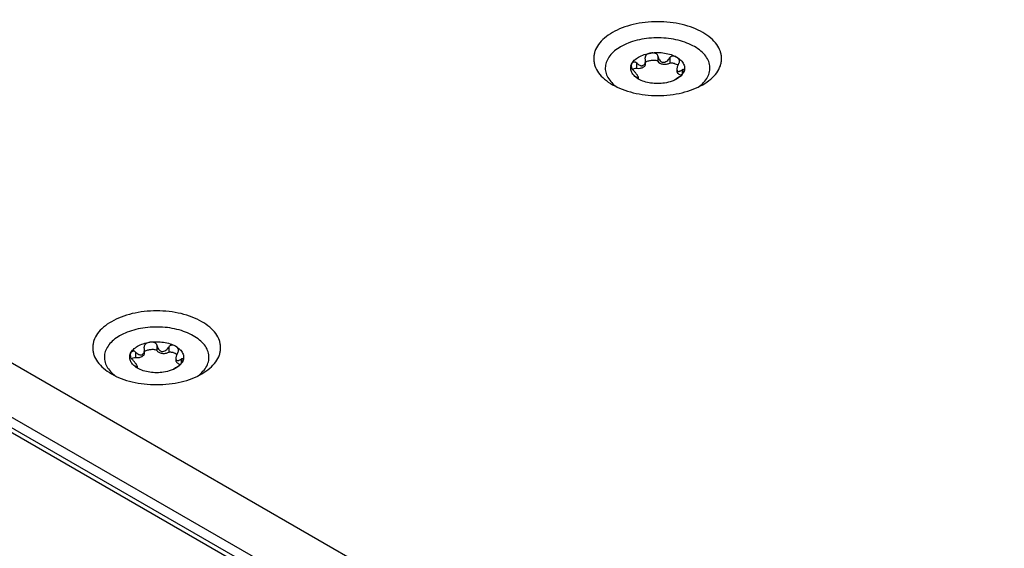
# Model space of a CAD drawing. Header units: inches. Extents: x 0 to 34, y 0 to 22.
# Tile 39 of 71: x 22.557 to 23.745, y 15.123 to 15.761. Entities that reach past the tile are written whole.
import ezdxf

# ---------------------------------------------------------------- set-up
doc = ezdxf.new("R2010")
doc.units = ezdxf.units.IN
doc.header["$LTSCALE"] = 1.87
doc.header["$MEASUREMENT"] = 0
doc.layers.get('0').update_dxf_attribs({"linetype": 'CONTINUOUS'})

msp = doc.modelspace()

# ---------------------------------------------------------------- linework, layer by layer
at = {"color": 7, "linetype": 'CONTINUOUS'}
for p, q in [((27.7116, 12.3651), (19.9719, 16.8339)), ((27.6547, 12.3323), (19.9151, 16.8011)), ((27.4246, 12.4468), (20.1354, 16.6555)), ((27.4295, 12.4496), (20.1403, 16.6583)), ((23.3013, 15.7092), (23.3013, 15.7028)), ((23.3117, 15.716), (23.3118, 15.7153)), ((23.3121, 15.7125), (23.3118, 15.7153)), ((23.3121, 15.7077), (23.3121, 15.7125)), ((23.327, 15.7176), (23.327, 15.7112)), ((23.3413, 15.7154), (23.3413, 15.709)), ((23.2946, 15.7057), (23.2954, 15.7079)), ((23.35, 15.7017), (23.35, 15.6992)), ((23.3563, 15.7007), (23.3563, 15.6954)), ((23.3011, 15.6922), (23.3004, 15.6924)), ((23.3011, 15.6922), (23.3011, 15.6916)), ((23.3035, 15.6899), (23.3035, 15.6918)), ((23.3495, 15.6901), (23.347, 15.6884)), ((23.3497, 15.6898), (23.347, 15.6884)), ((23.3522, 15.692), (23.3495, 15.6901)), ((23.3525, 15.6916), (23.3497, 15.6898)), ((22.7072, 15.3669), (22.7072, 15.3662)), ((22.7075, 15.3634), (22.7072, 15.3662)), ((22.7224, 15.3685), (22.7224, 15.3622)), ((22.7367, 15.3663), (22.7367, 15.3599)), ((22.69, 15.3566), (22.6908, 15.3588)), ((22.6968, 15.3602), (22.6968, 15.3538)), ((22.7075, 15.3586), (22.7075, 15.3634)), ((22.7454, 15.3526), (22.7454, 15.3501)), ((22.6965, 15.3431), (22.6958, 15.3433)), ((22.6965, 15.3431), (22.6965, 15.3425)), ((22.6989, 15.3409), (22.6989, 15.3427)), ((22.7449, 15.341), (22.7424, 15.3393)), ((22.7452, 15.3407), (22.7424, 15.3393)), ((22.7476, 15.3429), (22.7449, 15.341)), ((22.7479, 15.3425), (22.7452, 15.3407)), ((22.7517, 15.3517), (22.7517, 15.3464))]:
    msp.add_line(p, q, dxfattribs=at)
for centre, radius, start, end in [((23.3056, 15.703), 0.0114, 166.1516, 168.9482), ((22.701, 15.3539), 0.0114, 166.1516, 168.9482), ((22.7023, 15.3719), 0.0503, 233.927, 234.765), ((22.742, 15.3721), 0.0504, 305.1798, 305.9276)]:
    msp.add_arc(centre, radius, start, end, dxfattribs=at)
for points, knots in [([(23.3813, 15.683), (23.3847, 15.6849), (23.3909, 15.6892), (23.3982, 15.6969), (23.4021, 15.7041), (23.4037, 15.7101), (23.4041, 15.7145), (23.4037, 15.7189), (23.4021, 15.7248), (23.3982, 15.7321), (23.3909, 15.7398), (23.3812, 15.7465), (23.3694, 15.7519), (23.3561, 15.756), (23.3417, 15.7585), (23.3268, 15.7593), (23.3118, 15.7585), (23.2974, 15.756), (23.2841, 15.7519), (23.2759, 15.7481), (23.2722, 15.746)], [0, 0, 0, 0, 0.06036, 0.114358, 0.162927, 0.185899, 0.208445, 0.230991, 0.253963, 0.302532, 0.35653, 0.41689, 0.483455, 0.555278, 0.630877, 0.708445, 0.786013, 0.861612, 0.933435, 1, 1, 1, 1]), ([(23.2722, 15.746), (23.2688, 15.744), (23.2627, 15.7398), (23.2553, 15.7321), (23.2514, 15.7248), (23.2499, 15.7189), (23.2495, 15.7145), (23.2499, 15.7101), (23.2514, 15.7041), (23.2553, 15.6969), (23.2627, 15.6892), (23.2688, 15.6849), (23.2722, 15.683)], [0, 0, 0, 0, 0.144785, 0.274307, 0.390807, 0.445907, 0.499989, 0.554071, 0.609173, 0.725678, 0.855208, 1, 1, 1, 1]), ([(23.3756, 15.6799), (23.378, 15.6816), (23.3823, 15.6852), (23.3872, 15.6917), (23.3899, 15.6986), (23.3901, 15.7059), (23.388, 15.7129), (23.3836, 15.7195), (23.3772, 15.7254), (23.369, 15.7304), (23.3594, 15.7345), (23.3486, 15.7375), (23.3371, 15.7392), (23.3252, 15.7397), (23.3134, 15.7389), (23.302, 15.7368), (23.2915, 15.7336), (23.2851, 15.7305), (23.2821, 15.7288)], [0, 0, 0, 0, 0.057211, 0.108534, 0.155393, 0.200344, 0.246537, 0.296725, 0.352591, 0.414673, 0.482594, 0.555329, 0.63141, 0.709102, 0.78655, 0.861918, 0.933523, 1, 1, 1, 1]), ([(23.2821, 15.7288), (23.2795, 15.7273), (23.2748, 15.7241), (23.269, 15.7182), (23.2651, 15.7118), (23.2633, 15.7049), (23.2638, 15.698), (23.2666, 15.6913), (23.2714, 15.6851), (23.2755, 15.6816), (23.2779, 15.68)], [0, 0, 0, 0, 0.147269, 0.279989, 0.399908, 0.511323, 0.620763, 0.735351, 0.860727, 1, 1, 1, 1]), ([(23.3038, 15.7163), (23.3059, 15.7175), (23.3107, 15.7196), (23.3157, 15.7207), (23.3184, 15.7212)], [0, 0, 0, 0, 0.477388, 1, 1, 1, 1]), ([(23.3184, 15.7212), (23.3176, 15.721), (23.3161, 15.7207), (23.3143, 15.7199), (23.3131, 15.719), (23.3124, 15.7182), (23.3119, 15.7172), (23.3117, 15.7164), (23.3117, 15.716)], [0, 0, 0, 0, 0.255133, 0.504723, 0.627908, 0.750456, 0.873864, 1, 1, 1, 1]), ([(23.3184, 15.7212), (23.3211, 15.7216), (23.3268, 15.722), (23.3351, 15.7214), (23.3429, 15.7196), (23.3476, 15.7175), (23.3497, 15.7163)], [0, 0, 0, 0, 0.261231, 0.522456, 0.772024, 1, 1, 1, 1]), ([(23.327, 15.7176), (23.3269, 15.718), (23.3266, 15.7189), (23.3258, 15.7198), (23.3247, 15.7205), (23.323, 15.7211), (23.3209, 15.7214), (23.3192, 15.7213), (23.3184, 15.7212)], [0, 0, 0, 0, 0.124252, 0.249241, 0.374987, 0.501039, 0.751829, 1, 1, 1, 1]), ([(23.2954, 15.7079), (23.2962, 15.7096), (23.2986, 15.7129), (23.3019, 15.7152), (23.3038, 15.7163)], [0, 0, 0, 0, 0.462863, 1, 1, 1, 1]), ([(23.3013, 15.7092), (23.301, 15.7095), (23.3004, 15.71), (23.2994, 15.7104), (23.2984, 15.7104), (23.2973, 15.7101), (23.2962, 15.7093), (23.2956, 15.7084), (23.2954, 15.7079)], [0, 0, 0, 0, 0.165468, 0.313412, 0.444096, 0.563129, 0.783865, 1, 1, 1, 1]), ([(23.3013, 15.7092), (23.3019, 15.7086), (23.3032, 15.7076), (23.3049, 15.7065), (23.3064, 15.706), (23.3075, 15.7058), (23.3085, 15.7059), (23.3092, 15.7062), (23.3095, 15.7064)], [0, 0, 0, 0, 0.270423, 0.527957, 0.650827, 0.769595, 0.885152, 1, 1, 1, 1]), ([(23.3095, 15.7064), (23.31, 15.7066), (23.3108, 15.7074), (23.3116, 15.7089), (23.312, 15.7107), (23.3121, 15.7119), (23.3121, 15.7125)], [0, 0, 0, 0, 0.230953, 0.476952, 0.734871, 1, 1, 1, 1]), ([(23.3121, 15.7099), (23.3122, 15.7101), (23.3127, 15.7105), (23.3137, 15.7111), (23.3152, 15.7117), (23.3172, 15.7121), (23.3193, 15.7125), (23.3214, 15.7126), (23.3236, 15.7126), (23.3253, 15.7123), (23.3264, 15.7119), (23.3269, 15.7115), (23.327, 15.7112)], [0, 0, 0, 0, 0.050181, 0.105945, 0.227112, 0.355925, 0.489248, 0.625169, 0.761617, 0.893487, 0.952466, 1, 1, 1, 1]), ([(23.327, 15.7176), (23.3272, 15.7168), (23.3276, 15.7151), (23.3288, 15.7128), (23.3303, 15.7112), (23.3318, 15.7103), (23.3335, 15.7098), (23.3357, 15.7101), (23.338, 15.7114), (23.3399, 15.7132), (23.3409, 15.7147), (23.3413, 15.7154)], [0, 0, 0, 0, 0.125061, 0.249967, 0.374367, 0.436533, 0.498555, 0.621959, 0.74694, 0.873188, 1, 1, 1, 1]), ([(23.327, 15.7112), (23.3274, 15.7103), (23.3289, 15.7091), (23.3311, 15.7082), (23.3338, 15.7076), (23.3367, 15.7076), (23.3395, 15.7082), (23.3408, 15.7087), (23.3413, 15.709)], [0, 0, 0, 0, 0.200285, 0.324188, 0.459287, 0.741052, 0.876435, 1, 1, 1, 1]), ([(23.3497, 15.7163), (23.3491, 15.7167), (23.3478, 15.7173), (23.3459, 15.7176), (23.3443, 15.7175), (23.3432, 15.7171), (23.3421, 15.7165), (23.3415, 15.7158), (23.3413, 15.7154)], [0, 0, 0, 0, 0.229664, 0.470778, 0.597067, 0.727725, 0.862623, 1, 1, 1, 1]), ([(23.3413, 15.709), (23.3417, 15.7092), (23.3427, 15.7094), (23.3441, 15.7094), (23.3455, 15.7092), (23.3472, 15.7087), (23.3492, 15.7078), (23.3506, 15.707), (23.3512, 15.7065)], [0, 0, 0, 0, 0.128492, 0.267704, 0.403469, 0.533795, 0.778037, 1, 1, 1, 1]), ([(23.3497, 15.7163), (23.3516, 15.7152), (23.3549, 15.7129), (23.3579, 15.7089), (23.3591, 15.7055), (23.3594, 15.703), (23.3591, 15.7005), (23.3585, 15.6989), (23.3582, 15.6982)], [0, 0, 0, 0, 0.293058, 0.545587, 0.661032, 0.772791, 0.88456, 1, 1, 1, 1]), ([(23.3531, 15.7114), (23.3531, 15.7119), (23.3529, 15.713), (23.3521, 15.7144), (23.351, 15.7155), (23.3502, 15.716), (23.3497, 15.7163)], [0, 0, 0, 0, 0.260933, 0.50693, 0.75116, 1, 1, 1, 1]), ([(23.3524, 15.709), (23.3518, 15.7078), (23.3509, 15.706), (23.3502, 15.7035), (23.35, 15.7023), (23.35, 15.7017)], [0, 0, 0, 0, 0.521123, 0.77059, 1, 1, 1, 1]), ([(23.3524, 15.709), (23.3527, 15.7094), (23.353, 15.7101), (23.3531, 15.711), (23.3531, 15.7114)], [0, 0, 0, 0, 0.51506, 1, 1, 1, 1]), ([(23.3038, 15.6898), (23.3022, 15.6907), (23.2993, 15.6927), (23.296, 15.6965), (23.2945, 15.7002), (23.2942, 15.703), (23.2943, 15.7044), (23.2945, 15.7051)], [0, 0, 0, 0, 0.292404, 0.549713, 0.779641, 0.889817, 1, 1, 1, 1]), ([(23.2954, 15.7079), (23.2953, 15.7077), (23.295, 15.707), (23.2949, 15.7062), (23.2949, 15.7056)], [0, 0, 0, 0, 0.240951, 1, 1, 1, 1]), ([(23.2949, 15.7056), (23.2949, 15.7047), (23.2953, 15.7028), (23.2965, 15.7012), (23.2973, 15.7005)], [0, 0, 0, 0, 0.444907, 1, 1, 1, 1]), ([(23.2968, 15.701), (23.2973, 15.7015), (23.2987, 15.7026), (23.3004, 15.703), (23.3013, 15.7028)], [0, 0, 0, 0, 0.450616, 1, 1, 1, 1]), ([(23.3035, 15.6918), (23.3035, 15.692), (23.3034, 15.6925), (23.3029, 15.6934), (23.3023, 15.6945), (23.3014, 15.6957), (23.3005, 15.6969), (23.2991, 15.6986), (23.298, 15.6997), (23.2973, 15.7005)], [0, 0, 0, 0, 0.057012, 0.149742, 0.271653, 0.410548, 0.5571, 0.705939, 1, 1, 1, 1]), ([(23.3013, 15.7028), (23.3026, 15.7026), (23.3052, 15.7026), (23.3082, 15.7034), (23.3101, 15.7044), (23.3112, 15.7054), (23.3119, 15.7065), (23.3121, 15.7073), (23.3121, 15.7077)], [0, 0, 0, 0, 0.299692, 0.580883, 0.704748, 0.814643, 0.911534, 1, 1, 1, 1]), ([(23.35, 15.7017), (23.35, 15.7013), (23.3501, 15.7006), (23.3505, 15.6996), (23.3512, 15.699), (23.3521, 15.6989), (23.3531, 15.6991), (23.3541, 15.6995), (23.3552, 15.7001), (23.3559, 15.7005), (23.3563, 15.7007)], [0, 0, 0, 0, 0.142843, 0.258675, 0.357678, 0.459441, 0.57437, 0.703662, 0.846183, 1, 1, 1, 1]), ([(23.35, 15.6992), (23.35, 15.6987), (23.3503, 15.6976), (23.3515, 15.6962), (23.3532, 15.6951), (23.3546, 15.6947), (23.3554, 15.6945)], [0, 0, 0, 0, 0.19873, 0.425496, 0.693339, 1, 1, 1, 1]), ([(23.3522, 15.692), (23.3529, 15.6924), (23.3542, 15.6934), (23.3563, 15.6954), (23.3576, 15.697), (23.3582, 15.6982)], [0, 0, 0, 0, 0.283401, 0.563926, 1, 1, 1, 1]), ([(23.3582, 15.6982), (23.3576, 15.6969), (23.3559, 15.6945), (23.3537, 15.6925), (23.3525, 15.6916)], [0, 0, 0, 0, 0.472041, 1, 1, 1, 1]), ([(23.3587, 15.7001), (23.3587, 15.7003), (23.3586, 15.7006), (23.3584, 15.701), (23.358, 15.7013), (23.3574, 15.7013), (23.3568, 15.701), (23.3564, 15.7008), (23.3563, 15.7007)], [0, 0, 0, 0, 0.209438, 0.304235, 0.399221, 0.63592, 0.801604, 1, 1, 1, 1]), ([(23.3582, 15.6982), (23.3583, 15.6985), (23.3585, 15.6991), (23.3587, 15.6998), (23.3587, 15.7001)], [0, 0, 0, 0, 0.539261, 1, 1, 1, 1]), ([(23.3004, 15.6924), (23.3004, 15.6923), (23.3004, 15.6923), (23.3005, 15.6921), (23.3007, 15.6919), (23.3011, 15.6916), (23.3015, 15.6913), (23.302, 15.6909), (23.3027, 15.6904), (23.3034, 15.69), (23.3038, 15.6898)], [0, 0, 0, 0, 0.017902, 0.044777, 0.123689, 0.229366, 0.355395, 0.498057, 0.654557, 1, 1, 1, 1]), ([(23.3011, 15.6922), (23.3014, 15.692), (23.3019, 15.6918), (23.3024, 15.6916), (23.3028, 15.6914), (23.3031, 15.6914), (23.3033, 15.6914), (23.3035, 15.6916), (23.3035, 15.6917), (23.3035, 15.6918)], [0, 0, 0, 0, 0.379129, 0.535815, 0.667278, 0.771669, 0.85082, 0.917383, 1, 1, 1, 1]), ([(23.3352, 15.6849), (23.3324, 15.6845), (23.3268, 15.6841), (23.3184, 15.6847), (23.3107, 15.6865), (23.3059, 15.6885), (23.3038, 15.6898)], [0, 0, 0, 0, 0.261231, 0.522456, 0.772024, 1, 1, 1, 1]), ([(23.347, 15.6884), (23.3461, 15.6879), (23.3423, 15.6864), (23.3383, 15.6854), (23.3352, 15.6849)], [0, 0, 0, 0, 0.237717, 1, 1, 1, 1]), ([(23.2722, 15.683), (23.2759, 15.6808), (23.2841, 15.677), (23.2974, 15.673), (23.3118, 15.6705), (23.3268, 15.6696), (23.3417, 15.6705), (23.3561, 15.673), (23.3694, 15.677), (23.3776, 15.6808), (23.3813, 15.683)], [0, 0, 0, 0, 0.114159, 0.237333, 0.366983, 0.500006, 0.633028, 0.762676, 0.885846, 1, 1, 1, 1]), ([(22.7767, 15.3339), (22.7801, 15.3358), (22.7863, 15.3401), (22.7936, 15.3478), (22.7976, 15.3551), (22.7991, 15.361), (22.7995, 15.3654), (22.7991, 15.3698), (22.7976, 15.3757), (22.7936, 15.383), (22.7863, 15.3907), (22.7766, 15.3974), (22.7648, 15.4029), (22.7515, 15.4069), (22.7371, 15.4094), (22.7222, 15.4102), (22.7072, 15.4094), (22.6928, 15.4069), (22.6795, 15.4029), (22.6714, 15.3991), (22.6676, 15.3969)], [0, 0, 0, 0, 0.06036, 0.114358, 0.162927, 0.185899, 0.208445, 0.230991, 0.253963, 0.302532, 0.35653, 0.41689, 0.483455, 0.555278, 0.630877, 0.708445, 0.786013, 0.861612, 0.933435, 1, 1, 1, 1]), ([(22.6676, 15.3969), (22.6642, 15.3949), (22.6581, 15.3907), (22.6507, 15.383), (22.6468, 15.3757), (22.6453, 15.3698), (22.6449, 15.3654), (22.6453, 15.361), (22.6468, 15.3551), (22.6508, 15.3478), (22.6581, 15.3401), (22.6642, 15.3358), (22.6676, 15.3339)], [0, 0, 0, 0, 0.144785, 0.274307, 0.390807, 0.445907, 0.499989, 0.554071, 0.609173, 0.725678, 0.855208, 1, 1, 1, 1]), ([(22.7716, 15.3312), (22.7739, 15.3329), (22.7781, 15.3366), (22.7828, 15.343), (22.7854, 15.35), (22.7855, 15.3572), (22.7832, 15.3642), (22.7787, 15.3707), (22.7723, 15.3765), (22.7641, 15.3815), (22.7545, 15.3855), (22.7437, 15.3885), (22.7323, 15.3902), (22.7204, 15.3906), (22.7086, 15.3898), (22.6973, 15.3877), (22.6869, 15.3845), (22.6805, 15.3814), (22.6775, 15.3797)], [0, 0, 0, 0, 0.056774, 0.107746, 0.154401, 0.19933, 0.245659, 0.296076, 0.352191, 0.414493, 0.482583, 0.555424, 0.631553, 0.709245, 0.786662, 0.861984, 0.933546, 1, 1, 1, 1]), ([(22.6775, 15.3797), (22.6749, 15.3783), (22.6702, 15.375), (22.6645, 15.3693), (22.6606, 15.3629), (22.6588, 15.3561), (22.6592, 15.3493), (22.6618, 15.3426), (22.6664, 15.3365), (22.6704, 15.333), (22.6727, 15.3313)], [0, 0, 0, 0, 0.147598, 0.280764, 0.401175, 0.512985, 0.622543, 0.736866, 0.861611, 1, 1, 1, 1]), ([(22.6908, 15.3588), (22.6916, 15.3605), (22.6941, 15.3638), (22.6973, 15.3661), (22.6992, 15.3672)], [0, 0, 0, 0, 0.462863, 1, 1, 1, 1]), ([(22.6992, 15.3672), (22.7013, 15.3685), (22.7061, 15.3705), (22.7111, 15.3717), (22.7138, 15.3721)], [0, 0, 0, 0, 0.477388, 1, 1, 1, 1]), ([(22.7138, 15.3721), (22.713, 15.372), (22.7115, 15.3716), (22.7098, 15.3708), (22.7086, 15.3699), (22.7078, 15.3691), (22.7073, 15.3681), (22.7072, 15.3673), (22.7072, 15.3669)], [0, 0, 0, 0, 0.255133, 0.504723, 0.627908, 0.750456, 0.873864, 1, 1, 1, 1]), ([(22.7138, 15.3721), (22.7166, 15.3725), (22.7222, 15.3729), (22.7305, 15.3723), (22.7383, 15.3705), (22.743, 15.3685), (22.7452, 15.3672)], [0, 0, 0, 0, 0.261231, 0.522456, 0.772024, 1, 1, 1, 1]), ([(22.7224, 15.3685), (22.7223, 15.369), (22.722, 15.3698), (22.7212, 15.3708), (22.7201, 15.3715), (22.7185, 15.3721), (22.7163, 15.3723), (22.7146, 15.3722), (22.7138, 15.3721)], [0, 0, 0, 0, 0.124252, 0.249241, 0.374987, 0.501039, 0.751829, 1, 1, 1, 1]), ([(22.7224, 15.3685), (22.7226, 15.3677), (22.7231, 15.366), (22.7243, 15.3637), (22.7257, 15.3621), (22.7272, 15.3612), (22.7289, 15.3607), (22.7311, 15.361), (22.7334, 15.3623), (22.7353, 15.3641), (22.7363, 15.3656), (22.7367, 15.3663)], [0, 0, 0, 0, 0.125061, 0.249967, 0.374367, 0.436533, 0.498555, 0.621959, 0.74694, 0.873188, 1, 1, 1, 1]), ([(22.7452, 15.3672), (22.7445, 15.3676), (22.7432, 15.3682), (22.7413, 15.3685), (22.7398, 15.3684), (22.7386, 15.3681), (22.7375, 15.3674), (22.7369, 15.3667), (22.7367, 15.3663)], [0, 0, 0, 0, 0.229664, 0.470778, 0.597067, 0.727725, 0.862623, 1, 1, 1, 1]), ([(22.7452, 15.3672), (22.747, 15.3661), (22.7503, 15.3638), (22.7533, 15.3598), (22.7545, 15.3565), (22.7548, 15.354), (22.7545, 15.3515), (22.7539, 15.3499), (22.7536, 15.3491)], [0, 0, 0, 0, 0.293058, 0.545587, 0.661032, 0.772791, 0.88456, 1, 1, 1, 1]), ([(22.7486, 15.3623), (22.7486, 15.3629), (22.7483, 15.3639), (22.7475, 15.3653), (22.7465, 15.3664), (22.7456, 15.367), (22.7452, 15.3672)], [0, 0, 0, 0, 0.260933, 0.50693, 0.75116, 1, 1, 1, 1]), ([(22.6992, 15.3407), (22.6976, 15.3416), (22.6947, 15.3437), (22.6914, 15.3475), (22.6899, 15.3511), (22.6896, 15.354), (22.6898, 15.3554), (22.6899, 15.3561)], [0, 0, 0, 0, 0.292404, 0.549713, 0.779641, 0.889817, 1, 1, 1, 1]), ([(22.6908, 15.3588), (22.6907, 15.3586), (22.6904, 15.3579), (22.6903, 15.3571), (22.6903, 15.3565)], [0, 0, 0, 0, 0.240951, 1, 1, 1, 1]), ([(22.6903, 15.3565), (22.6903, 15.3557), (22.6907, 15.3537), (22.6919, 15.3521), (22.6927, 15.3514)], [0, 0, 0, 0, 0.444907, 1, 1, 1, 1]), ([(22.6968, 15.3602), (22.6965, 15.3604), (22.6959, 15.3609), (22.6948, 15.3613), (22.6938, 15.3613), (22.6927, 15.361), (22.6916, 15.3602), (22.691, 15.3593), (22.6908, 15.3588)], [0, 0, 0, 0, 0.165468, 0.313412, 0.444096, 0.563129, 0.783865, 1, 1, 1, 1]), ([(22.6922, 15.3519), (22.6927, 15.3525), (22.6941, 15.3535), (22.6958, 15.3539), (22.6968, 15.3538)], [0, 0, 0, 0, 0.450616, 1, 1, 1, 1]), ([(22.6968, 15.3602), (22.6974, 15.3596), (22.6986, 15.3585), (22.7003, 15.3575), (22.7018, 15.357), (22.7029, 15.3568), (22.704, 15.3568), (22.7046, 15.3571), (22.705, 15.3573)], [0, 0, 0, 0, 0.270423, 0.527957, 0.650827, 0.769595, 0.885152, 1, 1, 1, 1]), ([(22.6968, 15.3538), (22.698, 15.3536), (22.7006, 15.3535), (22.7036, 15.3543), (22.7055, 15.3554), (22.7066, 15.3563), (22.7073, 15.3574), (22.7075, 15.3582), (22.7075, 15.3586)], [0, 0, 0, 0, 0.299692, 0.580883, 0.704748, 0.814643, 0.911534, 1, 1, 1, 1]), ([(22.705, 15.3573), (22.7054, 15.3575), (22.7062, 15.3583), (22.707, 15.3598), (22.7074, 15.3616), (22.7075, 15.3628), (22.7075, 15.3634)], [0, 0, 0, 0, 0.230953, 0.476952, 0.734871, 1, 1, 1, 1]), ([(22.7075, 15.3608), (22.7077, 15.361), (22.7081, 15.3614), (22.7091, 15.362), (22.7107, 15.3626), (22.7126, 15.3631), (22.7147, 15.3634), (22.7168, 15.3636), (22.719, 15.3635), (22.7207, 15.3632), (22.7219, 15.3628), (22.7223, 15.3624), (22.7224, 15.3622)], [0, 0, 0, 0, 0.050181, 0.105945, 0.227112, 0.355925, 0.489248, 0.625169, 0.761617, 0.893487, 0.952466, 1, 1, 1, 1]), ([(22.7224, 15.3622), (22.7229, 15.3612), (22.7243, 15.36), (22.7265, 15.3591), (22.7292, 15.3585), (22.7322, 15.3585), (22.7349, 15.3591), (22.7362, 15.3596), (22.7367, 15.3599)], [0, 0, 0, 0, 0.200285, 0.324188, 0.459287, 0.741052, 0.876435, 1, 1, 1, 1]), ([(22.7367, 15.3599), (22.7371, 15.3602), (22.7381, 15.3604), (22.7395, 15.3603), (22.7409, 15.3601), (22.7426, 15.3596), (22.7446, 15.3588), (22.746, 15.3579), (22.7466, 15.3574)], [0, 0, 0, 0, 0.128492, 0.267704, 0.403469, 0.533795, 0.778037, 1, 1, 1, 1]), ([(22.7479, 15.3599), (22.7472, 15.3588), (22.7463, 15.3569), (22.7456, 15.3544), (22.7454, 15.3532), (22.7454, 15.3526)], [0, 0, 0, 0, 0.521123, 0.77059, 1, 1, 1, 1]), ([(22.7454, 15.3526), (22.7454, 15.3522), (22.7455, 15.3515), (22.7459, 15.3505), (22.7467, 15.35), (22.7476, 15.3499), (22.7485, 15.35), (22.7495, 15.3504), (22.7506, 15.351), (22.7513, 15.3514), (22.7517, 15.3517)], [0, 0, 0, 0, 0.142843, 0.258675, 0.357678, 0.459441, 0.57437, 0.703662, 0.846183, 1, 1, 1, 1]), ([(22.7479, 15.3599), (22.7481, 15.3603), (22.7484, 15.3611), (22.7486, 15.3619), (22.7486, 15.3623)], [0, 0, 0, 0, 0.51506, 1, 1, 1, 1]), ([(22.7541, 15.351), (22.7541, 15.3512), (22.754, 15.3516), (22.7538, 15.3519), (22.7534, 15.3522), (22.7528, 15.3522), (22.7522, 15.352), (22.7519, 15.3518), (22.7517, 15.3517)], [0, 0, 0, 0, 0.209438, 0.304235, 0.399221, 0.63592, 0.801604, 1, 1, 1, 1]), ([(22.6989, 15.3427), (22.6989, 15.3429), (22.6988, 15.3434), (22.6983, 15.3443), (22.6977, 15.3454), (22.6968, 15.3466), (22.6959, 15.3478), (22.6945, 15.3495), (22.6934, 15.3506), (22.6927, 15.3514)], [0, 0, 0, 0, 0.057012, 0.149742, 0.271653, 0.410548, 0.5571, 0.705939, 1, 1, 1, 1]), ([(22.6958, 15.3433), (22.6958, 15.3433), (22.6958, 15.3432), (22.6959, 15.3431), (22.6961, 15.3428), (22.6965, 15.3425), (22.6969, 15.3422), (22.6974, 15.3418), (22.6982, 15.3413), (22.6988, 15.3409), (22.6992, 15.3407)], [0, 0, 0, 0, 0.017902, 0.044777, 0.123689, 0.229366, 0.355395, 0.498057, 0.654557, 1, 1, 1, 1]), ([(22.6965, 15.3431), (22.6968, 15.3429), (22.6973, 15.3427), (22.6979, 15.3425), (22.6982, 15.3424), (22.6985, 15.3423), (22.6987, 15.3423), (22.6989, 15.3425), (22.6989, 15.3426), (22.6989, 15.3427)], [0, 0, 0, 0, 0.379129, 0.535815, 0.667278, 0.771669, 0.85082, 0.917383, 1, 1, 1, 1]), ([(22.7306, 15.3358), (22.7278, 15.3354), (22.7222, 15.335), (22.7139, 15.3356), (22.7061, 15.3374), (22.7013, 15.3395), (22.6992, 15.3407)], [0, 0, 0, 0, 0.261231, 0.522456, 0.772024, 1, 1, 1, 1]), ([(22.7454, 15.3501), (22.7454, 15.3496), (22.7457, 15.3485), (22.7469, 15.3471), (22.7487, 15.3461), (22.75, 15.3456), (22.7508, 15.3454)], [0, 0, 0, 0, 0.19873, 0.425496, 0.693339, 1, 1, 1, 1]), ([(22.7476, 15.3429), (22.7483, 15.3433), (22.7496, 15.3443), (22.7517, 15.3463), (22.753, 15.348), (22.7536, 15.3491)], [0, 0, 0, 0, 0.283401, 0.563926, 1, 1, 1, 1]), ([(22.7536, 15.3491), (22.753, 15.3478), (22.7513, 15.3454), (22.7491, 15.3434), (22.7479, 15.3425)], [0, 0, 0, 0, 0.472041, 1, 1, 1, 1]), ([(22.7536, 15.3491), (22.7537, 15.3494), (22.754, 15.35), (22.7541, 15.3507), (22.7541, 15.351)], [0, 0, 0, 0, 0.539261, 1, 1, 1, 1]), ([(22.6676, 15.3339), (22.6714, 15.3317), (22.6795, 15.3279), (22.6928, 15.3239), (22.7072, 15.3214), (22.7222, 15.3206), (22.7371, 15.3214), (22.7515, 15.3239), (22.7648, 15.3279), (22.773, 15.3317), (22.7767, 15.3339)], [0, 0, 0, 0, 0.114159, 0.237333, 0.366983, 0.500006, 0.633028, 0.762676, 0.885846, 1, 1, 1, 1]), ([(22.7424, 15.3393), (22.7415, 15.3389), (22.7377, 15.3373), (22.7337, 15.3363), (22.7306, 15.3358)], [0, 0, 0, 0, 0.237717, 1, 1, 1, 1])]:
    msp.add_open_spline(points, degree=3, knots=knots, dxfattribs=at)

doc.saveas('drawing.dxf')
